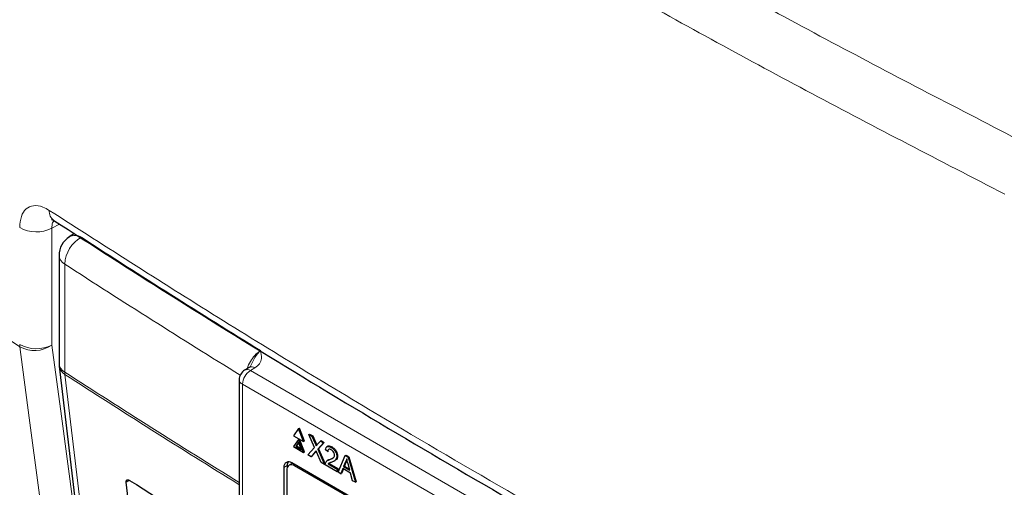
# Paper-space layout 'Blatt2' of a CAD drawing. Header units: millimetres. Extents: x 5 to 418, y 2 to 292.
# Tile 40 of 76: x 71 to 107, y 200 to 216. Entities that reach past the tile are written whole.
import ezdxf

# ---------------------------------------------------------------- set-up
doc = ezdxf.new("R2010")
doc.units = ezdxf.units.MM

psp = doc.layouts.new('Blatt2')

# ---------------------------------------------------------------- linework, layer by layer
at = {"color": 7, "linetype": 'Continuous', "lineweight": 18}
for p, q in [((72.599, 208.996), (72.323, 208.848)), ((72.323, 208.848), (72.323, 204.652)), ((72.785, 207.561), (72.785, 203.685)), ((71.173, 204.59), (70.415, 205.088)), ((79.614, 203.832), (79.452, 203.735)), ((79.452, 203.735), (97.281, 193.443)), ((96.998, 192.953), (79.169, 203.246)), ((79.169, 203.246), (79.169, 175.918)), ((81.777, 201.124), (81.805, 201.141)), ((81.785, 200.817), (81.814, 200.833)), ((80.774, 200.327), (80.659, 200.263)), ((81.043, 200.321), (81.084, 200.344)), ((75.112, 199.799), (74.992, 199.727))]:
    psp.add_line(p, q, dxfattribs=at)
at = {"color": 7, "linetype": 'Continuous', "lineweight": 25}
for p, q in [((73.13, 208.657), (72.95, 208.541)), ((72.582, 207.868), (72.582, 203.992)), ((72.588, 203.898), (75.138, 182.421)), ((79.408, 203.849), (79.247, 203.752)), ((79.052, 203.409), (79.052, 176.081)), ((81.186, 201.656), (81.006, 201.4)), ((81.186, 201.656), (81.214, 201.672)), ((81.366, 201.193), (81.186, 201.656)), ((81.394, 201.209), (81.214, 201.672)), ((81.006, 201.4), (81.366, 201.193)), ((81.186, 201.264), (81.006, 201.008)), ((81.186, 201.264), (81.214, 201.28)), ((81.366, 200.801), (81.186, 201.264)), ((81.394, 200.817), (81.214, 201.28)), ((81.553, 201.444), (81.581, 201.46)), ((81.76, 200.977), (81.553, 201.444)), ((81.553, 201.444), (81.663, 201.38)), ((81.581, 201.46), (81.692, 201.396)), ((81.663, 201.38), (81.692, 201.396)), ((81.663, 201.38), (81.777, 201.124)), ((81.692, 201.396), (81.805, 201.141)), ((81.966, 201.205), (81.995, 201.222)), ((81.995, 201.222), (82.107, 201.157)), ((81.006, 201.008), (81.366, 200.801)), ((81.186, 201.166), (81.08, 201.015)), ((81.08, 201.015), (81.108, 201.031)), ((81.08, 201.015), (81.292, 200.892)), ((81.192, 201.15), (81.108, 201.031)), ((81.108, 201.031), (81.276, 200.934)), ((81.292, 200.892), (81.186, 201.166)), ((81.366, 201.193), (81.394, 201.209)), ((81.52, 200.712), (81.76, 200.977)), ((81.853, 201.08), (81.966, 201.205)), ((82.078, 201.14), (81.871, 200.912)), ((81.871, 200.912), (81.9, 200.928)), ((81.871, 200.912), (82.112, 200.37)), ((82.107, 201.157), (81.9, 200.928)), ((81.9, 200.928), (82.14, 200.386)), ((81.966, 201.205), (82.078, 201.14)), ((82.078, 201.14), (82.107, 201.157)), ((82.233, 200.83), (82.149, 200.888)), ((82.232, 201.021), (82.2, 201.003)), ((82.358, 200.979), (82.386, 200.995)), ((81.366, 200.801), (81.394, 200.817)), ((81.631, 200.647), (81.52, 200.712)), ((81.785, 200.817), (81.631, 200.647)), ((81.631, 200.647), (81.66, 200.664)), ((81.814, 200.833), (81.66, 200.664)), ((81.82, 200.841), (81.814, 200.833)), ((82.001, 200.434), (81.843, 200.791)), ((82.259, 200.529), (82.227, 200.51)), ((82.233, 200.83), (82.261, 200.846)), ((82.3, 200.542), (82.328, 200.559)), ((82.328, 200.559), (82.422, 200.605)), ((82.558, 200.656), (82.586, 200.672)), ((82.603, 200.087), (82.861, 200.689)), ((82.861, 200.689), (82.889, 200.705)), ((82.861, 200.689), (82.964, 200.629)), ((82.889, 200.705), (82.993, 200.645)), ((82.964, 200.629), (82.993, 200.645)), ((82.964, 200.629), (83.223, 199.729)), ((82.993, 200.645), (83.251, 199.745)), ((80.659, 200.263), (80.659, 187.035)), ((80.774, 200.327), (80.774, 200.251)), ((80.928, 200.39), (80.843, 200.341)), ((95.226, 192.18), (80.942, 200.426)), ((95.185, 192.157), (81.043, 200.321)), ((82.112, 200.37), (82.001, 200.434)), ((82.112, 200.37), (82.14, 200.386)), ((82.566, 200.107), (82.141, 200.353)), ((82.248, 200.387), (82.277, 200.404)), ((82.248, 200.387), (82.566, 200.204)), ((82.295, 200.419), (82.277, 200.404)), ((82.277, 200.404), (82.595, 200.22)), ((82.463, 200.492), (82.494, 200.51)), ((82.566, 200.204), (82.595, 200.22)), ((82.566, 200.204), (82.566, 200.107)), ((82.595, 200.22), (82.595, 200.124)), ((82.774, 200.219), (82.7, 200.03)), ((82.792, 200.209), (82.728, 200.047)), ((83.051, 200.059), (82.774, 200.219)), ((82.868, 200.459), (82.802, 200.29)), ((82.802, 200.29), (82.83, 200.306)), ((82.802, 200.29), (83.024, 200.161)), ((82.896, 200.475), (82.83, 200.306)), ((82.83, 200.306), (83.013, 200.2)), ((82.868, 200.459), (82.896, 200.475)), ((83.024, 200.161), (82.96, 200.395)), ((80.76, 200.158), (80.76, 187.093)), ((82.566, 200.107), (82.595, 200.124)), ((82.7, 200.03), (82.603, 200.087)), ((82.7, 200.03), (82.728, 200.047)), ((83.125, 199.785), (83.051, 200.059)), ((75.067, 199.118), (74.992, 199.727)), ((83.223, 199.729), (83.125, 199.785)), ((83.223, 199.729), (83.251, 199.745))]:
    psp.add_line(p, q, dxfattribs=at)
at = {"color": 7, "linetype": 'Continuous', "lineweight": 18, "flags": 128}
for points in [[(74.037, 183.081), (73.882, 184.25), (73.24, 189.067), (72.204, 196.85), (71.513, 202.036), (71.173, 204.59)], [(72.323, 204.652), (72.663, 202.097), (73.754, 193.904), (73.941, 192.505)], [(72.79, 203.601), (72.933, 202.398), (73.504, 197.585), (75.339, 182.123)]]:
    psp.add_lwpolyline(points, dxfattribs=at)
at = {"color": 7, "linetype": 'Continuous', "lineweight": 25, "flags": 128}
for points in [[(79.42, 203.855), (79.41, 203.85), (79.408, 203.849)], [(80.976, 200.406), (80.971, 200.406), (80.928, 200.39)]]:
    psp.add_lwpolyline(points, dxfattribs=at)
at = {"color": 7, "linetype": 'Continuous', "lineweight": 18}
for centre, radius, start, end in [((72.643, 209.455), 0.414, 175.3005, 233.2181), ((71.77, 209.934), 1.219, 240.3615, 296.9756), ((73.956, 207.499), 1.173, 119.3062, 176.9739), ((73.149, 208.165), 0.425, 56.782, 117.8519), ((264.185, 503.369), 351.199, 237.09211, 238.33447), ((72.965, 207.9), 0.384, 184.803, 242.0699), ((263.921, 502.922), 351.812, 237.092, 238.3066), ((71.77, 205.738), 1.219, 240.3615, 296.9756), ((71.81, 204.677), 0.643, 179.8724, 187.7296), ((71.699, 205.546), 1.091, 241.1706, 304.9107), ((72.965, 204.024), 0.384, 184.803, 242.0699), ((73.002, 203.963), 0.42, 188.9534, 239.6616), ((79.784, 203.218), 0.615, 122.6048, 177.3949), ((79.336, 203.577), 0.197, 53.8215, 116.868), ((79.495, 203.657), 0.212, 55.8107, 110.7231), ((263.903, 499.018), 351.778, 237.09197, 238.29973), ((73.434, 203.683), 0.649, 179.8814, 187.3061), ((263.916, 498.946), 351.793, 237.09204, 238.29874), ((79.249, 203.426), 0.197, 185.0589, 246.2603)]:
    psp.add_arc(centre, radius, start, end, dxfattribs=at)
at = {"color": 7, "linetype": 'Continuous', "lineweight": 25}
for centre, radius, start, end in [((73.382, 207.868), 0.8, 122.6657, 180), ((73.382, 203.992), 0.8, 180, 186.7694), ((79.452, 203.409), 0.4, 120.8709, 180), ((80.832, 200.29), 0.175, 50.7965, 189.2147), ((80.933, 200.185), 0.175, 50.7973, 189.2135), ((81.015, 200.338), 0.241, 148.3269, 182.5994)]:
    psp.add_arc(centre, radius, start, end, dxfattribs=at)
psp.add_ellipse((371.956, 360.696), major_axis=(400.469, 6.162), ratio=0.587275, start_param=3.868493, end_param=3.88285, dxfattribs=at)
at = {"color": 7, "linetype": 'Continuous', "lineweight": 18}
for points, knots in [([(71.445, 232.68), (74.519, 230.69), (79.659, 227.364), (87.169, 222.866), (93.773, 219.083), (100.522, 215.386), (105.145, 213.003), (107.457, 211.811)], [0, 0, 0, 0, 0.271012, 0.453209, 0.635506, 0.817703, 1, 1, 1, 1]), ([(106.547, 210.072), (104.229, 211.268), (99.59, 213.66), (92.818, 217.368), (86.189, 221.166), (78.653, 225.679), (73.494, 229.018), (70.409, 231.014)], [0, 0, 0, 0, 0.182198, 0.364496, 0.546692, 0.728987, 1, 1, 1, 1]), ([(71.167, 208.875), (71.179, 209.014), (71.202, 209.292), (71.385, 209.564), (71.655, 209.684), (71.954, 209.646), (72.152, 209.533), (72.23, 209.489)], [0, 0, 0, 0, 0.214378, 0.428836, 0.643616, 0.858732, 1, 1, 1, 1]), ([(72.23, 209.489), (74.306, 208.16), (78.46, 205.502), (86.043, 200.927), (95.01, 195.779), (102.076, 192.072), (105.611, 190.218)], [0, 0, 0, 0, 0.197048, 0.394202, 0.696907, 1, 1, 1, 1]), ([(72.388, 209.108), (72.373, 209.087), (72.329, 209.027), (72.325, 208.919), (72.323, 208.848)], [0, 0, 0, 0, 0.333576, 1, 1, 1, 1]), ([(79.341, 203.808), (79.356, 203.854), (79.398, 203.983), (79.524, 204.181), (79.676, 204.355), (79.779, 204.425), (79.819, 204.454)], [0, 0, 0, 0, 0.172263, 0.482952, 0.794087, 1, 1, 1, 1]), ([(79.446, 203.878), (79.476, 203.941), (79.553, 204.108), (79.679, 204.31), (79.781, 204.419), (79.819, 204.453), (79.819, 204.454)], [0, 0, 0, 0, 0.275598, 0.733883, 0.995265, 1, 1, 1, 1]), ([(79.819, 204.454), (79.82, 204.453), (79.838, 204.361), (79.868, 204.203), (79.806, 203.981), (79.675, 203.88), (79.614, 203.832)], [0, 0, 0, 0, 0.002739, 0.425621, 0.729568, 1, 1, 1, 1])]:
    psp.add_open_spline(points, degree=3, knots=knots, dxfattribs=at)
at = {"color": 7, "linetype": 'Continuous', "lineweight": 25}
for points, knots in [([(72.317, 209.166), (72.315, 209.167), (72.309, 209.17), (72.363, 209.14), (72.395, 209.122)], [0, 0, 0, 0, 0.4122582, 1, 1, 1, 1]), ([(72.397, 209.126), (73.753, 208.252), (76.691, 206.36), (81.32, 203.505), (86.265, 200.551), (91.303, 197.646), (96.433, 194.793), (101.255, 192.192), (104.404, 190.567), (105.783, 189.856)], [0, 0, 0, 0, 0.129176, 0.279747, 0.430402, 0.581177, 0.731953, 0.88267, 1, 1, 1, 1]), ([(79.445, 203.879), (79.446, 203.877), (79.449, 203.876), (79.4, 203.842), (79.373, 203.831), (79.37, 203.829)], [0, 0, 0, 0, 0.642591, 0.95899, 1, 1, 1, 1]), ([(81.777, 201.124), (81.784, 201.107), (81.794, 201.084), (81.807, 201.053), (81.809, 201.04), (81.811, 201.033)], [0, 0, 0, 0, 0.56129, 0.78177, 1, 1, 1, 1]), ([(81.805, 201.141), (81.812, 201.124), (81.822, 201.1), (81.834, 201.073), (81.836, 201.064), (81.836, 201.061)], [0, 0, 0, 0, 0.646889, 0.900993, 1, 1, 1, 1]), ([(81.811, 201.033), (81.819, 201.042), (81.833, 201.058), (81.847, 201.073), (81.853, 201.08)], [0, 0, 0, 0, 0.560019, 1, 1, 1, 1]), ([(82.149, 200.888), (82.154, 200.918), (82.164, 200.979), (82.22, 201.02), (82.29, 201.014), (82.335, 200.991), (82.358, 200.979)], [0, 0, 0, 0, 0.280237, 0.558894, 0.779134, 1, 1, 1, 1]), ([(82.356, 200.893), (82.338, 200.902), (82.302, 200.92), (82.259, 200.911), (82.236, 200.877), (82.234, 200.845), (82.233, 200.83)], [0, 0, 0, 0, 0.280411, 0.559493, 0.779377, 1, 1, 1, 1]), ([(82.236, 201.015), (82.242, 201.021), (82.262, 201.04), (82.319, 201.029), (82.364, 201.007), (82.386, 200.995)], [0, 0, 0, 0, 0.185655, 0.59225, 1, 1, 1, 1]), ([(82.475, 200.703), (82.473, 200.724), (82.468, 200.765), (82.434, 200.825), (82.395, 200.868), (82.369, 200.885), (82.356, 200.893)], [0, 0, 0, 0, 0.27907, 0.558612, 0.779041, 1, 1, 1, 1]), ([(82.358, 200.979), (82.386, 200.96), (82.443, 200.923), (82.511, 200.832), (82.552, 200.737), (82.556, 200.683), (82.558, 200.656)], [0, 0, 0, 0, 0.280483, 0.559645, 0.779749, 1, 1, 1, 1]), ([(82.386, 200.995), (82.415, 200.977), (82.471, 200.939), (82.539, 200.848), (82.58, 200.753), (82.584, 200.699), (82.586, 200.672)], [0, 0, 0, 0, 0.280483, 0.559645, 0.779749, 1, 1, 1, 1]), ([(81.816, 200.851), (81.81, 200.845), (81.8, 200.833), (81.79, 200.822), (81.785, 200.817)], [0, 0, 0, 0, 0.559993, 1, 1, 1, 1]), ([(81.843, 200.791), (81.838, 200.802), (81.829, 200.822), (81.82, 200.842), (81.816, 200.851)], [0, 0, 0, 0, 0.560002, 1, 1, 1, 1]), ([(82.15, 200.415), (82.161, 200.438), (82.179, 200.475), (82.22, 200.507), (82.258, 200.528), (82.286, 200.537), (82.3, 200.542)], [0, 0, 0, 0, 0.339412, 0.559521, 0.77975, 1, 1, 1, 1]), ([(82.259, 200.528), (82.268, 200.533), (82.29, 200.546), (82.314, 200.554), (82.328, 200.559)], [0, 0, 0, 0, 0.421828, 1, 1, 1, 1]), ([(82.3, 200.542), (82.341, 200.559), (82.399, 200.583), (82.463, 200.636), (82.471, 200.681), (82.475, 200.703)], [0, 0, 0, 0, 0.561308, 0.781381, 1, 1, 1, 1]), ([(82.558, 200.656), (82.554, 200.623), (82.545, 200.556), (82.475, 200.492), (82.415, 200.467), (82.378, 200.452)], [0, 0, 0, 0, 0.278745, 0.558835, 1, 1, 1, 1]), ([(82.586, 200.672), (82.582, 200.639), (82.573, 200.573), (82.53, 200.529), (82.5, 200.515), (82.493, 200.512)], [0, 0, 0, 0, 0.435663, 0.873429, 1, 1, 1, 1]), ([(82.913, 200.572), (82.906, 200.549), (82.895, 200.507), (82.876, 200.474), (82.868, 200.459)], [0, 0, 0, 0, 0.559913, 1, 1, 1, 1]), ([(82.923, 200.532), (82.922, 200.529), (82.916, 200.507), (82.905, 200.49), (82.896, 200.475)], [0, 0, 0, 0, 0.1740352, 1, 1, 1, 1]), ([(82.96, 200.395), (82.951, 200.428), (82.935, 200.487), (82.92, 200.546), (82.913, 200.572)], [0, 0, 0, 0, 0.559994, 1, 1, 1, 1]), ([(82.141, 200.353), (82.141, 200.366), (82.142, 200.388), (82.147, 200.407), (82.15, 200.415)], [0, 0, 0, 0, 0.559941, 1, 1, 1, 1]), ([(82.378, 200.452), (82.362, 200.446), (82.337, 200.437), (82.301, 200.423), (82.272, 200.41), (82.256, 200.395), (82.248, 200.387)], [0, 0, 0, 0, 0.3400411, 0.5600643, 0.7800871, 1, 1, 1, 1]), ([(74.992, 199.727), (74.992, 199.734), (74.989, 199.759), (74.996, 199.793), (75.02, 199.819), (75.057, 199.824), (75.092, 199.811), (75.111, 199.799), (75.115, 199.797)], [0, 0, 0, 0, 0.08506, 0.301995, 0.519609, 0.736769, 0.952229, 1, 1, 1, 1])]:
    psp.add_open_spline(points, degree=3, knots=knots, dxfattribs=at)

doc.saveas('drawing.dxf')
